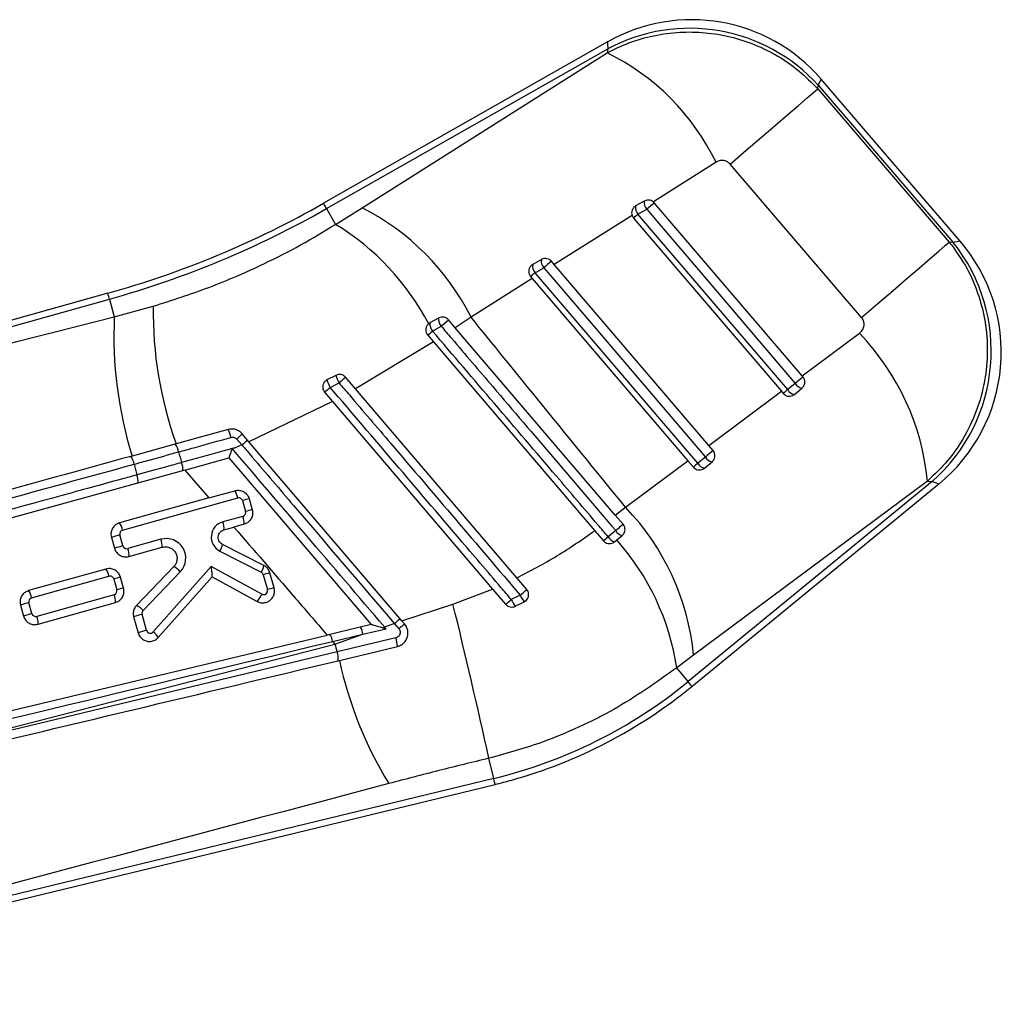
# Model space of a CAD drawing. Extents: x 23 to 201, y 8 to 142.
# Tile 28 of 28: x 191 to 201, y 127 to 137. Entities that reach past the tile are written whole.
import ezdxf

# ---------------------------------------------------------------- set-up
doc = ezdxf.new("R2010")
doc.units = 0
doc.header["$LTSCALE"] = 0.5
doc.layers.get('0').update_dxf_attribs({"linetype": 'CONTINUOUS'})

msp = doc.modelspace()

# ---------------------------------------------------------------- linework, layer by layer
at = {"color": 7, "linetype": 'CONTINUOUS'}
for p, q in [((197.197547, 137.001655), (194.302559, 135.354808)), ((194.333447, 135.300511), (197.202613, 136.932669)), ((194.696066, 135.310236), (197.195395, 136.891168)), ((197.202613, 136.932669), (197.195395, 136.891168)), ((200.796925, 134.968781), (199.377858, 136.622457)), ((199.3436, 136.523587), (199.349799, 136.559232)), ((199.3436, 136.523587), (200.686102, 134.959519)), ((199.349799, 136.559232), (200.725522, 134.956067)), ((198.306151, 135.77413), (197.667127, 135.369354)), ((199.791195, 134.190221), (198.449784, 135.755207)), ((197.574486, 135.377981), (197.485997, 135.327642)), ((194.333447, 135.300511), (194.424582, 135.140307)), ((194.424582, 135.140307), (194.696066, 135.310236)), ((197.510143, 135.243437), (197.598632, 135.293773)), ((197.676398, 135.360116), (197.667127, 135.369354)), ((199.184464, 133.593199), (197.676398, 135.360116)), ((197.449138, 135.231317), (196.655684, 134.729011)), ((197.464385, 135.204348), (198.973592, 133.436095)), ((200.725522, 134.956067), (200.686102, 134.959519)), ((196.52478, 134.780844), (196.436291, 134.730504)), ((196.460431, 134.646321), (196.54892, 134.696658)), ((196.655684, 134.729011), (196.626695, 134.762979)), ((198.231169, 132.883103), (196.655684, 134.729011)), ((196.431713, 134.587251), (195.807161, 134.191987)), ((196.414678, 134.607211), (196.431713, 134.587251)), ((196.431713, 134.587251), (198.020264, 132.726036)), ((192.100831, 134.436789), (185.332826, 132.542814)), ((185.395934, 132.495607), (192.117665, 134.376633)), ((192.117665, 134.376633), (192.167882, 134.197187)), ((192.167882, 134.197187), (192.564621, 134.305282)), ((195.475075, 134.183706), (195.386586, 134.133368)), ((195.807161, 134.191987), (195.645904, 134.085097)), ((195.386586, 134.133368), (195.374992, 134.125366)), ((195.413781, 134.051672), (195.501498, 134.101385)), ((195.501498, 134.101385), (195.576989, 134.165841)), ((195.645904, 134.085097), (195.576989, 134.165841)), ((197.278591, 132.172168), (195.645904, 134.085097)), ((195.364972, 134.010074), (195.424778, 133.940003)), ((199.184464, 133.593199), (199.768849, 134.028692)), ((195.424778, 133.940003), (194.62767, 133.461177)), ((195.424778, 133.940003), (197.068956, 132.013613)), ((194.427667, 133.599024), (194.337215, 133.552368)), ((194.62767, 133.461177), (194.526662, 133.579563)), ((199.19289, 133.58333), (199.184464, 133.593199)), ((194.370591, 133.476469), (194.460278, 133.522504)), ((199.115162, 133.517019), (199.037834, 133.453601)), ((199.105295, 133.404412), (199.18262, 133.467831)), ((194.312665, 133.427499), (194.392634, 133.333772)), ((196.274089, 131.531499), (194.62767, 133.461177)), ((198.231169, 132.883103), (198.973592, 133.436095)), ((198.973592, 133.436095), (198.992037, 133.414482)), ((194.392634, 133.333772), (193.54179, 132.920805)), ((194.392634, 133.333772), (196.027281, 131.417888)), ((193.328851, 133.045584), (192.799095, 132.899531)), ((193.54179, 132.920805), (193.473065, 133.001351)), ((192.799095, 132.899531), (192.349436, 132.77556)), ((193.371413, 132.85109), (193.406202, 132.861672)), ((193.469258, 132.88895), (193.406202, 132.861672)), ((193.417246, 132.948288), (193.469258, 132.88895)), ((195.102349, 131.091777), (193.54179, 132.920805)), ((198.275619, 132.831024), (198.231169, 132.883103)), ((198.197873, 132.764725), (198.120545, 132.701307)), ((192.885894, 132.63194), (193.337162, 132.756354)), ((193.337162, 132.756354), (194.787779, 131.056185)), ((197.383564, 132.251918), (198.020264, 132.726036)), ((198.020264, 132.726036), (198.074769, 132.662176)), ((198.188024, 132.652106), (198.265349, 132.715525)), ((192.885894, 132.63194), (186.698154, 130.925986)), ((192.885894, 132.63194), (193.131431, 132.347898)), ((200.511833, 132.515778), (198.020889, 130.472812)), ((198.060506, 130.424511), (200.57994, 132.490847)), ((200.464236, 132.519946), (198.077863, 130.743743)), ((200.464236, 132.519946), (200.511833, 132.515778)), ((193.131431, 132.347898), (193.395807, 132.421882)), ((193.131431, 132.347898), (192.221365, 132.093223)), ((192.251963, 132.019752), (193.426405, 132.348411)), ((193.475704, 132.32067), (193.506942, 132.209047)), ((193.543707, 132.33866), (193.574945, 132.227036)), ((193.479202, 132.159747), (193.274074, 132.102343)), ((197.278591, 132.172168), (197.383564, 132.251918)), ((197.358351, 132.078718), (197.278591, 132.172168)), ((193.491723, 132.079137), (193.388506, 132.050253)), ((192.255459, 131.858829), (192.224223, 131.970453)), ((193.286595, 132.021734), (193.388506, 132.050253)), ((197.068956, 132.013613), (197.157498, 131.90987)), ((197.282367, 132.01387), (197.205811, 131.951076)), ((197.29371, 131.918626), (197.348081, 131.963219)), ((192.138143, 131.945324), (192.169381, 131.8337)), ((192.642969, 131.925734), (192.304759, 131.831088)), ((193.694611, 131.656587), (193.271646, 131.873509)), ((197.270756, 131.8998), (197.29371, 131.918626)), ((192.317281, 131.750478), (192.655491, 131.845124)), ((193.244178, 131.805895), (193.667143, 131.588972)), ((192.082713, 131.622276), (191.293473, 131.401412)), ((192.774301, 131.646361), (192.393871, 131.250988)), ((192.460557, 131.199089), (192.840987, 131.594461)), ((193.156389, 131.646786), (192.565471, 130.979902)), ((193.672461, 131.365641), (193.156389, 131.646786)), ((193.687408, 131.56416), (193.730116, 131.411547)), ((193.798118, 131.429537), (193.755411, 131.582149)), ((191.324069, 131.327941), (192.113311, 131.548805)), ((192.16261, 131.521064), (192.193847, 131.40944)), ((192.26185, 131.42743), (192.230613, 131.539054)), ((192.61631, 130.923277), (193.164997, 131.542502)), ((193.164997, 131.542502), (193.625151, 131.29182)), ((196.375283, 131.412895), (196.274089, 131.531499)), ((192.166107, 131.36014), (191.376865, 131.139277)), ((195.622579, 131.264953), (196.027281, 131.417888)), ((196.027281, 131.417888), (196.16, 131.262338)), ((196.308368, 131.355452), (196.217396, 131.310925)), ((191.210251, 131.253513), (191.241488, 131.141889)), ((191.327566, 131.167018), (191.296329, 131.278642)), ((191.389387, 131.058668), (192.178628, 131.279531)), ((195.102349, 131.091777), (195.622579, 131.264953)), ((196.257626, 131.242187), (196.349367, 131.287337)), ((192.497014, 130.99565), (192.450861, 131.160575)), ((192.364783, 131.135447), (192.410935, 130.970521)), ((194.787779, 131.056185), (194.338228, 130.948569)), ((194.92354, 131.031093), (195.024415, 131.065401)), ((195.024415, 131.065401), (195.071187, 131.012342)), ((195.130087, 131.059269), (195.102349, 131.091777)), ((194.394658, 130.883015), (194.704323, 130.95587)), ((194.41778, 130.856152), (194.704323, 130.95587)), ((194.704323, 130.95587), (194.939972, 131.01245)), ((194.939972, 131.01245), (194.92354, 131.031093)), ((187.177839, 129.23569), (194.338228, 130.948569)), ((189.553488, 129.600825), (194.41778, 130.856152)), ((194.394658, 130.883015), (194.41778, 130.856152)), ((195.039315, 130.920107), (194.439872, 130.776126)), ((194.464331, 130.689792), (195.055844, 130.831396)), ((198.077863, 130.743743), (197.904946, 130.614181)), ((198.020889, 130.472812), (197.904946, 130.614181)), ((196.037986, 129.484365), (195.988055, 129.690212)), ((196.037986, 129.484365), (186.829763, 127.250897)), ((186.799391, 127.179253), (196.052708, 129.423658))]:
    msp.add_line(p, q, dxfattribs=at)
at = {"color": 8, "linetype": 'CONTINUOUS', "flags": 128}
for points in [[(197.197547, 137.001655), (197.198816, 136.984375), (197.202613, 136.932669)], [(199.349799, 136.559232), (199.37083, 136.606621), (199.377858, 136.622457), (199.377858, 136.622457)], [(194.333447, 135.300511), (194.319954, 135.324232), (194.310296, 135.341208), (194.304495, 135.351406), (194.302559, 135.354808)], [(200.796925, 134.968781), (200.779041, 134.965597), (200.725522, 134.956067)], [(192.117665, 134.376633), (192.11031, 134.402913), (192.105046, 134.421721), (192.101884, 134.43302), (192.100831, 134.436789)], [(200.511833, 132.515778), (200.562881, 132.497092), (200.57994, 132.490847), (200.57994, 132.490847)], [(198.060506, 130.424511), (198.058023, 130.427538), (198.050581, 130.43661), (198.038196, 130.451711), (198.020889, 130.472812)], [(196.052708, 129.423658), (196.051787, 129.427461), (196.049022, 129.438863), (196.044417, 129.457843), (196.037986, 129.484365)]]:
    msp.add_lwpolyline(points, dxfattribs=at)
at = {"color": 7, "linetype": 'CONTINUOUS', "flags": 128}
for points in [[(198.449784, 135.755207), (198.614739, 135.896865), (198.769965, 136.030197), (198.912342, 136.15253), (199.03902, 136.261407), (199.14745, 136.354643), (199.235462, 136.430369), (199.301284, 136.487062), (199.3436, 136.523587)], [(197.598632, 135.293773), (197.704064, 135.17025), (198.125791, 134.676158), (199.115162, 133.517019)], [(199.037834, 133.453601), (198.932402, 133.577124), (198.510676, 134.071217), (197.510143, 135.243437)], [(199.791195, 134.190221), (199.956333, 134.332032), (200.111743, 134.465521), (200.254299, 134.588004), (200.381141, 134.697019), (200.489714, 134.790376), (200.577839, 134.866197), (200.643744, 134.922958), (200.686102, 134.959519)], [(196.54892, 134.696658), (196.654352, 134.573134), (197.076072, 134.079039), (198.197873, 132.764725)], [(198.120545, 132.701307), (198.015114, 132.824831), (197.593393, 133.318926), (196.460431, 134.646321)], [(197.358351, 132.078718), (197.356789, 132.077385), (197.352179, 132.073453), (197.344761, 132.067121), (197.334903, 132.058709), (197.32311, 132.048643), (197.309973, 132.037431), (197.29616, 132.025642), (197.282367, 132.01387)], [(194.439872, 130.776126), (191.305383, 130.022073), (190.394365, 129.802998), (189.553488, 129.600825)]]:
    msp.add_lwpolyline(points, dxfattribs=at)
at = {"color": 7, "linetype": 'CONTINUOUS'}
for centre, radius, start, end in [((198.057701, 135.489592), 1.739596, 40.6150965, 119.6635257), ((198.036558, 135.368024), 1.773014, 42.2104006, 118.0573177), ((196.124968, 134.715987), 2.4243, 25.8791209, 63.7977727), ((197.675357, 135.361339), 0.102234, 170.6314611, 221.3680359), ((189.463362, 143.861622), 9.786916, 285.633875, 299.633875), ((189.463362, 143.861622), 9.849383, 285.633875, 299.633875), ((193.542216, 133.05265), 2.535363, 26.703799, 62.9284545), ((197.586833, 135.310992), 0.102201, 170.6240072, 221.3765643), ((260.19718, 61.995472), 96.39097, 130.43737947, 130.49814019), ((222.951484, 105.41468), 39.204803, 130.4612997, 130.5492513), ((193.061267, 132.911212), 2.612947, 27.6887766, 58.5500363), ((199.337354, 133.848124), 1.776105, 311.3965738, 38.594526), ((199.476769, 133.835917), 1.739596, 309.3006947, 40.6855949), ((196.625632, 134.764209), 0.102215, 170.6337094, 221.3663519), ((196.537128, 134.713867), 0.1022, 170.6307934, 221.3699397), ((225.903481, 100.350905), 45.18098, 130.3901652, 130.5197849), ((211.501253, 117.004599), 23.183111, 130.449951, 130.5987083), ((196.538469, 134.245675), 3.974296, 179.1406511, 199.7984659), ((196.315628, 134.004484), 4.15222, 177.3399782, 197.2155877), ((195.587804, 134.174488), 0.113105, 175.3252293, 220.2652395), ((195.504213, 134.127149), 0.117791, 176.9738933, 219.8491265), ((178.277713, 154.108518), 26.380331, 310.3704645, 310.5097505), ((197.936129, 132.269359), 2.540496, 5.6606979, 43.8295901), ((194.701931, 133.6707), 0.283476, 194.646004, 211.5190933), ((190.752695, 137.903214), 5.739058, 310.2426686, 311.1165956), ((257.842001, 64.757704), 90.425025, 130.43566495, 130.50040247), ((191.518795, 136.791007), 4.372516, 309.7144364, 310.7083772), ((194.657077, 133.647736), 0.333776, 196.6020301, 210.8716994), ((199.199646, 133.562031), 0.095727, 208.0481047, 259.7547076), ((224.098295, 104.069042), 38.619672, 130.4590228, 130.5483805), ((199.122318, 133.498612), 0.095726, 208.047515, 259.7564679), ((193.076052, 132.910401), 0.286673, 11.0585248, 28.1356478), ((193.189236, 133.244037), 0.373437, 307.6307422, 319.4682251), ((192.652522, 132.792808), 0.171881, 8.0641516, 37.248339), ((191.872213, 134.788622), 2.481795, 310.0536235, 311.8049123), ((192.194758, 132.666615), 0.176831, 8.2617693, 36.6032801), ((204.468603, 136.189808), 12.124495, 196.1520876, 196.6861084), ((229.426287, 96.223345), 48.067518, 130.3955444, 130.5173362), ((198.282364, 132.809731), 0.09573, 208.042538, 259.7615137), ((204.36331, 135.654013), 12.353897, 193.872465, 194.3966198), ((192.703139, 132.645655), 0.164032, 353.282105, 22.5359775), ((212.682199, 115.620485), 22.445405, 130.4480831, 130.601811), ((198.205038, 132.746314), 0.095733, 208.0432259, 259.762409), ((192.24437, 132.519156), 0.165551, 353.501887, 22.4700675), ((193.257469, 132.321162), 0.17112, 9.1627467, 36.0572612), ((193.437185, 132.309891), 0.04, 15.633875, 105.633875), ((193.850184, 131.042631), 1.331773, 103.3045203, 106.3311503), ((193.468422, 132.198267), 0.04, 285.633875, 15.633875), ((193.315593, 132.093055), 0.176679, 355.481692, 22.1771748), ((193.88171, 130.929914), 1.332903, 103.3058044, 106.3298661), ((195.553476, 130.495524), 2.536561, 5.6157331, 43.822865), ((192.08303, 131.992505), 0.171116, 9.1624483, 36.0575596), ((193.317192, 131.948263), 0.16, 105.633875, 242.8484989), ((193.110465, 132.035652), 0.176679, 355.481692, 22.1771748), ((192.698044, 130.187323), 1.845009, 104.8809965, 107.6659957), ((192.262742, 131.981232), 0.04, 105.633875, 195.633875), ((197.373099, 132.063631), 0.103482, 208.74219, 256.0094177), ((192.729542, 130.074861), 1.845886, 104.8821746, 107.6658082), ((192.29398, 131.869608), 0.04, 195.633875, 285.633875), ((192.479404, 131.859049), 0.176637, 355.4784311, 22.1804357), ((192.696868, 131.733133), 0.2, 316.1034608, 105.633875), ((193.053316, 131.92282), 0.223829, 328.5075646, 347.2730984), ((157.528269, 178.422429), 61.105597, 310.43137461, 310.49091405), ((197.299815, 132.003373), 0.107573, 209.0883335, 254.327568), ((195.401742, 130.236658), 2.531512, 8.5764572, 41.6372282), ((192.141151, 131.764397), 0.176679, 355.4816668, 22.1772), ((193.47628, 131.705898), 0.22383, 328.5076377, 347.2731354), ((191.944371, 131.521554), 0.171124, 9.1629958, 36.056909), ((192.687135, 131.46557), 0.200707, 39.9550998, 64.25962), ((193.648889, 131.55338), 0.04, 15.633875, 62.8484989), ((194.062086, 130.285371), 1.332548, 103.3054006, 106.33027), ((192.12409, 131.510284), 0.04, 15.633875, 105.633875), ((192.537287, 130.242276), 1.332548, 103.3054006, 106.33027), ((191.155138, 131.300697), 0.171114, 9.1614163, 36.056611), ((192.155327, 131.39866), 0.04, 285.633875, 15.633875), ((192.0025, 131.293449), 0.176677, 355.4815991, 22.1773079), ((192.568524, 130.130652), 1.332548, 103.3054006, 106.33027), ((193.404695, 131.485175), 0.293235, 318.7471701, 335.9435481), ((193.691596, 131.400767), 0.04, 241.4194129, 15.633875), ((194.104604, 130.1335), 1.331783, 103.3048734, 106.331418), ((191.886663, 136.573922), 6.839876, 310.2752108, 311.0139563), ((196.534736, 131.445309), 0.243551, 201.650581, 220.4376225), ((191.769944, 129.496266), 1.844227, 104.880809, 107.6669453), ((191.334849, 131.289421), 0.04, 105.633875, 195.633875), ((139.445818, 117.397295), 57.863118, 12.2658637, 13.86666092), ((192.897655, 135.174334), 5.093781, 309.8258552, 310.671729), ((196.479718, 131.418312), 0.283452, 202.2627094, 218.4153494), ((191.801181, 129.384642), 1.844227, 104.880809, 107.6669453), ((191.366086, 131.177797), 0.04, 195.633875, 285.633875), ((192.924658, 129.377574), 1.844879, 104.8813007, 107.6664536), ((192.306704, 131.070194), 0.20071, 39.9555158, 64.2596026), ((192.489381, 131.171355), 0.04, 136.1034608, 195.633875), ((191.213302, 131.072593), 0.176635, 355.4783708, 22.1805362), ((193.218089, 133.210735), 2.804509, 310.0966725, 311.6577308), ((195.484304, 130.554249), 0.616859, 125.0455846, 132.0447896), ((192.970704, 129.212994), 1.844517, 104.8808524, 107.6665968), ((192.535534, 131.00643), 0.04, 195.633875, 318.4562541), ((192.461211, 130.835161), 0.178382, 29.6020906, 54.2337138), ((194.233559, 130.863177), 0.162316, 7.020389, 34.6548127), ((194.488273, 130.923551), 0.218454, 8.5077571, 29.2027164), ((187.366323, 139.878845), 11.635903, 310.4262894, 310.5019576), ((206.903191, 134.259898), 12.941058, 195.2492846, 195.6168482), ((194.642322, 130.80024), 0.414695, 4.3089066, 16.8012598), ((194.253089, 130.706998), 0.199165, 354.1365399, 20.3094891), ((198.412411, 131.541345), 4.038871, 192.171544, 211.4844086), ((194.864888, 134.320852), 4.976722, 283.633875, 309.3571776), ((194.864888, 134.320852), 5.039189, 285.633875, 309.3571776), ((194.864888, 134.320852), 5.039189, 283.633875, 285.633875)]:
    msp.add_arc(centre, radius, start, end, dxfattribs=at)
msp.add_ellipse((193.147351, 131.643217), major_axis=(-0.017597, 0.100437), ratio=0.093366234, start_param=3.215772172, end_param=4.73157232, dxfattribs=at)
for points, knots in [([(197.195395, 136.891168), (197.268048, 136.926903), (197.420177, 137.00173), (197.670412, 137.071972), (197.932822, 137.107556), (198.195599, 137.10261), (198.454027, 137.060274), (198.704783, 136.979316), (198.941497, 136.861417), (199.159322, 136.710989), (199.282174, 136.586055), (199.3436, 136.523587)], [0, 0, 0, 0, 0.103622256, 0.216977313, 0.330331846, 0.440538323, 0.550744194, 0.663028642, 0.775313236, 0.887655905, 1, 1, 1, 1]), ([(198.449784, 135.755207), (198.441296, 135.763422), (198.424321, 135.779851), (198.390662, 135.792237), (198.355091, 135.793704), (198.326367, 135.785808), (198.311044, 135.776957), (198.306151, 135.77413)], [0, 0, 0, 0, 0.219082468, 0.43816441, 0.657677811, 0.890686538, 1, 1, 1, 1]), ([(197.667127, 135.369354), (197.659679, 135.374516), (197.644786, 135.384839), (197.617795, 135.389876), (197.593544, 135.387203), (197.580026, 135.380661), (197.574486, 135.377981)], [0, 0, 0, 0, 0.269086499, 0.538058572, 0.810706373, 1, 1, 1, 1]), ([(197.485997, 135.327642), (197.478246, 135.322124), (197.462745, 135.311089), (197.448633, 135.28585), (197.442955, 135.258079), (197.447142, 135.239955), (197.449138, 135.231317)], [0, 0, 0, 0, 0.2561411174, 0.512277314, 0.7675311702, 1, 1, 1, 1]), ([(197.449138, 135.231317), (197.449284, 135.230886), (197.452594, 135.221129), (197.458622, 135.212549), (197.464385, 135.204348)], [0, 0, 0, 0, 0.044190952, 1, 1, 1, 1]), ([(192.564621, 134.305282), (192.755122, 134.36599), (193.139751, 134.488564), (193.642147, 134.707669), (194.072626, 134.927265), (194.306859, 135.069048), (194.424582, 135.140307)], [0, 0, 0, 0, 0.293185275, 0.591953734, 0.794919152, 1, 1, 1, 1]), ([(200.686102, 134.959519), (200.750088, 134.871083), (200.86682, 134.709746), (200.981054, 134.441472), (201.053754, 134.170195), (201.08121, 133.880448), (201.059928, 133.574981), (200.983717, 133.271582), (200.85484, 132.9857), (200.682393, 132.728806), (200.536955, 132.589566), (200.464236, 132.519946)], [0, 0, 0, 0, 0.121679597, 0.22198522, 0.322290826, 0.432323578, 0.542356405, 0.659191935, 0.776027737, 0.888013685, 1, 1, 1, 1]), ([(196.626695, 134.762979), (196.620251, 134.769208), (196.607364, 134.781666), (196.58171, 134.791131), (196.554819, 134.792307), (196.535733, 134.786767), (196.526377, 134.781707), (196.52478, 134.780844)], [0, 0, 0, 0, 0.235754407, 0.471488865, 0.708333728, 0.950218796, 1, 1, 1, 1]), ([(196.436291, 134.730504), (196.428539, 134.724977), (196.413036, 134.713925), (196.398768, 134.688597), (196.393638, 134.660476), (196.398156, 134.631285), (196.409147, 134.61527), (196.414678, 134.607211)], [0, 0, 0, 0, 0.201191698, 0.402326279, 0.604294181, 0.800868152, 1, 1, 1, 1]), ([(185.420608, 132.481724), (185.520247, 132.506981), (187.768515, 133.07688), (190.018046, 133.649727), (192.167882, 134.197187)], [0, 0, 0, 0, 0.044318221, 1, 1, 1, 1]), ([(195.576989, 134.165841), (195.570541, 134.172075), (195.557645, 134.184544), (195.53191, 134.194026), (195.504982, 134.195149), (195.485938, 134.18959), (195.476645, 134.184556), (195.475075, 134.183706)], [0, 0, 0, 0, 0.237251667, 0.474529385, 0.711418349, 0.951249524, 1, 1, 1, 1]), ([(197.383564, 132.251918), (197.081738, 132.622842), (196.555818, 133.269164), (196.03085, 133.916259), (195.807161, 134.191987)], [0, 0, 0, 0, 0.573898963, 1, 1, 1, 1]), ([(199.768849, 134.028692), (199.779413, 134.038238), (199.800583, 134.057367), (199.817046, 134.096943), (199.818158, 134.137042), (199.807449, 134.168821), (199.795673, 134.184326), (199.791195, 134.190221)], [0, 0, 0, 0, 0.23546995, 0.471861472, 0.687072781, 0.88101624, 1, 1, 1, 1]), ([(195.374992, 134.125366), (195.368358, 134.118643), (195.355092, 134.105198), (195.34538, 134.078031), (195.344987, 134.049636), (195.352854, 134.026103), (195.361754, 134.014331), (195.364972, 134.010074)], [0, 0, 0, 0, 0.220540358, 0.441037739, 0.661878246, 0.877724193, 1, 1, 1, 1]), ([(195.501498, 134.101385), (195.536631, 134.060202), (195.712296, 133.854283), (196.305916, 133.158443), (196.864409, 132.50379), (197.282367, 132.01387)], [0, 0, 0, 0, 0.059184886, 0.2959248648, 1, 1, 1, 1]), ([(197.205811, 131.951076), (197.170677, 131.992259), (196.995007, 132.198173), (196.397656, 132.898366), (195.835452, 133.557386), (195.413781, 134.051672)], [0, 0, 0, 0, 0.0588163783, 0.2940820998, 1, 1, 1, 1]), ([(194.526662, 133.579563), (194.520069, 133.58592), (194.50688, 133.598635), (194.480575, 133.607936), (194.452846, 133.609097), (194.436022, 133.602367), (194.427667, 133.599024)], [0, 0, 0, 0, 0.251596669, 0.503252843, 0.753304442, 1, 1, 1, 1]), ([(199.18262, 133.467831), (199.189217, 133.474438), (199.202418, 133.487656), (199.212337, 133.514658), (199.212963, 133.542784), (199.205411, 133.566577), (199.196412, 133.578617), (199.19289, 133.58333)], [0, 0, 0, 0, 0.21981791, 0.4397970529, 0.6552901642, 0.8650789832, 1, 1, 1, 1]), ([(194.337215, 133.552368), (194.329514, 133.547384), (194.314115, 133.537417), (194.298966, 133.513908), (194.291929, 133.487095), (194.294394, 133.459245), (194.303266, 133.439297), (194.310836, 133.429794), (194.312665, 133.427499)], [0, 0, 0, 0, 0.186522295, 0.372966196, 0.561129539, 0.750687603, 0.939771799, 1, 1, 1, 1]), ([(196.217396, 131.310925), (196.182269, 131.352114), (196.006634, 131.558056), (195.391025, 132.279899), (194.810556, 132.960562), (194.370591, 133.476469)], [0, 0, 0, 0, 0.057060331, 0.285301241, 1, 1, 1, 1]), ([(194.460278, 133.522504), (194.495403, 133.481315), (194.671032, 133.275368), (195.287059, 132.553016), (195.867966, 131.871856), (196.308368, 131.355452)], [0, 0, 0, 0, 0.0570202, 0.285102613, 1, 1, 1, 1]), ([(198.992037, 133.414482), (198.998436, 133.408294), (199.011228, 133.395924), (199.036596, 133.38644), (199.063443, 133.38511), (199.08741, 133.391722), (199.100082, 133.400713), (199.105295, 133.404412)], [0, 0, 0, 0, 0.206674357, 0.41314517, 0.624824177, 0.845658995, 1, 1, 1, 1]), ([(192.822703, 132.816919), (192.874433, 132.831236), (193.052208, 132.880437), (193.230787, 132.930145), (193.357403, 132.965388)], [0, 0, 0, 0, 0.2909850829, 1, 1, 1, 1]), ([(193.473065, 133.001351), (193.461594, 133.012387), (193.438653, 133.034457), (193.392927, 133.050575), (193.35512, 133.05181), (193.334274, 133.04687), (193.328851, 133.045584)], [0, 0, 0, 0, 0.2977837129, 0.5954994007, 0.8947520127, 1, 1, 1, 1]), ([(193.357403, 132.965388), (193.359691, 132.96594), (193.368372, 132.968033), (193.384033, 132.967743), (193.402985, 132.961537), (193.412515, 132.952684), (193.417246, 132.948288)], [0, 0, 0, 0, 0.107979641, 0.409576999, 0.706854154, 1, 1, 1, 1]), ([(193.406202, 132.861672), (193.354195, 132.847184), (193.169905, 132.795844), (192.986379, 132.745011), (192.854645, 132.708523)], [0, 0, 0, 0, 0.282201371, 1, 1, 1, 1]), ([(193.469258, 132.88895), (193.504383, 132.847762), (193.680009, 132.641821), (194.198392, 132.033971), (194.681656, 131.46731), (195.024415, 131.065401)], [0, 0, 0, 0, 0.0677597, 0.338800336, 1, 1, 1, 1]), ([(192.349436, 132.77556), (191.314553, 132.490244), (189.359748, 131.951306), (187.406241, 131.412727), (186.48693, 131.159274)], [0, 0, 0, 0, 0.529404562, 1, 1, 1, 1]), ([(192.369754, 132.692024), (192.421502, 132.706248), (192.572554, 132.747766), (192.723481, 132.78949), (192.822703, 132.816919)], [0, 0, 0, 0, 0.342589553, 1, 1, 1, 1]), ([(193.337291, 132.756389), (193.337998, 132.757313), (193.339413, 132.759161), (193.344384, 132.771694), (193.351008, 132.790368), (193.359578, 132.815988), (193.365844, 132.836673), (193.36969, 132.848291), (193.370221, 132.849671), (193.370637, 132.850561), (193.371127, 132.850985), (193.371337, 132.851062), (193.371413, 132.85109)], [0, 0, 0, 0, 0.170578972, 0.340794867, 0.520124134, 0.725685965, 0.963540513, 0.977745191, 0.986471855, 0.995255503, 0.998272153, 1, 1, 1, 1]), ([(194.92354, 131.031093), (194.65863, 131.341718), (194.142148, 131.947331), (193.624772, 132.553995), (193.37231, 132.850038), (193.371413, 132.85109)], [0, 0, 0, 0, 0.512021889, 0.998266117, 1, 1, 1, 1]), ([(198.265349, 132.715525), (198.271904, 132.722077), (198.285019, 132.735187), (198.29498, 132.761994), (198.295744, 132.789919), (198.288364, 132.813882), (198.279293, 132.826083), (198.275619, 132.831024)], [0, 0, 0, 0, 0.218437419, 0.437070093, 0.650545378, 0.858480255, 1, 1, 1, 1]), ([(186.519193, 131.085), (187.382756, 131.322187), (189.332281, 131.857644), (191.283082, 132.393521), (192.369754, 132.692024)], [0, 0, 0, 0, 0.442961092, 1, 1, 1, 1]), ([(192.854645, 132.708523), (192.802935, 132.69422), (192.650551, 132.65207), (192.498082, 132.610135), (192.397352, 132.58243)], [0, 0, 0, 0, 0.339337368, 1, 1, 1, 1]), ([(198.074769, 132.662176), (198.081224, 132.655945), (198.094126, 132.643492), (198.119681, 132.634042), (198.146746, 132.632841), (198.170554, 132.639633), (198.183063, 132.648564), (198.188024, 132.652106)], [0, 0, 0, 0, 0.208044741, 0.415826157, 0.629942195, 0.853261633, 1, 1, 1, 1]), ([(192.397352, 132.58243), (192.345608, 132.568216), (192.086889, 132.497148), (191.325142, 132.287897), (190.615251, 132.0929), (190.112295, 131.954744)], [0, 0, 0, 0, 0.06792542, 0.339626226, 1, 1, 1, 1]), ([(193.395807, 132.421882), (193.409161, 132.424242), (193.435871, 132.428963), (193.476148, 132.418699), (193.510484, 132.396633), (193.533374, 132.368022), (193.54077, 132.347007), (193.543707, 132.33866)], [0, 0, 0, 0, 0.2154422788, 0.4309256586, 0.6455352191, 0.8592244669, 1, 1, 1, 1]), ([(193.574945, 132.227036), (193.5773, 132.213706), (193.58201, 132.187046), (193.571838, 132.146946), (193.549936, 132.112619), (193.521328, 132.089579), (193.500153, 132.08211), (193.491723, 132.079137)], [0, 0, 0, 0, 0.213557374, 0.427079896, 0.641501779, 0.857283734, 1, 1, 1, 1]), ([(192.221365, 132.093223), (192.208616, 132.088251), (192.183117, 132.078305), (192.153935, 132.04828), (192.136118, 132.011158), (192.131805, 131.974967), (192.136398, 131.953485), (192.138143, 131.945324)], [0, 0, 0, 0, 0.217265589, 0.434529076, 0.651765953, 0.867703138, 1, 1, 1, 1]), ([(197.348081, 131.963219), (197.354581, 131.969705), (197.367586, 131.982683), (197.377578, 132.009184), (197.378554, 132.03684), (197.371394, 132.061047), (197.362211, 132.073488), (197.358351, 132.078718)], [0, 0, 0, 0, 0.215732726, 0.431661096, 0.642932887, 0.849902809, 1, 1, 1, 1]), ([(193.271646, 131.873509), (193.26411, 131.87835), (193.249036, 131.888032), (193.234044, 131.910971), (193.226996, 131.937063), (193.229004, 131.964159), (193.239823, 131.989163), (193.258392, 132.009275), (193.275688, 132.018517), (193.285477, 132.021404), (193.286595, 132.021734)], [0, 0, 0, 0, 0.139089, 0.278196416, 0.417073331, 0.55645059, 0.696982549, 0.838824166, 0.981579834, 1, 1, 1, 1]), ([(193.388506, 132.050253), (193.591095, 131.815474), (193.907843, 131.448397), (194.224208, 131.080986), (194.338228, 130.948569)], [0, 0, 0, 0, 0.639591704, 1, 1, 1, 1]), ([(196.274089, 131.531499), (196.411933, 131.603386), (196.689135, 131.747948), (196.941889, 131.924736), (197.068956, 132.013613)], [0, 0, 0, 0, 0.497269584, 1, 1, 1, 1]), ([(197.157498, 131.90987), (197.164058, 131.903556), (197.177171, 131.890934), (197.203197, 131.88153), (197.230647, 131.880651), (197.254089, 131.887776), (197.266214, 131.896523), (197.270756, 131.8998)], [0, 0, 0, 0, 0.212373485, 0.424535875, 0.64210416, 0.865919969, 1, 1, 1, 1]), ([(192.169381, 131.8337), (192.174236, 131.821178), (192.183948, 131.796134), (192.213164, 131.767205), (192.24933, 131.749172), (192.285871, 131.743987), (192.308106, 131.748582), (192.317281, 131.750478)], [0, 0, 0, 0, 0.212196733, 0.424396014, 0.636621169, 0.850053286, 1, 1, 1, 1]), ([(192.655491, 131.845124), (192.668867, 131.847487), (192.695623, 131.852214), (192.735927, 131.84189), (192.770427, 131.819778), (192.795531, 131.787424), (192.808579, 131.748809), (192.808101, 131.708237), (192.795893, 131.672469), (192.780832, 131.654258), (192.774301, 131.646361)], [0, 0, 0, 0, 0.1299950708, 0.2600218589, 0.3891632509, 0.517211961, 0.6447644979, 0.7726090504, 0.9013963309, 1, 1, 1, 1]), ([(193.755411, 131.582149), (193.750547, 131.594646), (193.74082, 131.619641), (193.716879, 131.643761), (193.699985, 131.653492), (193.694611, 131.656587)], [0, 0, 0, 0, 0.405439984, 0.810902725, 1, 1, 1, 1]), ([(192.230613, 131.539054), (192.225756, 131.551578), (192.216042, 131.576627), (192.186819, 131.605558), (192.150645, 131.623587), (192.114109, 131.628766), (192.091881, 131.624171), (192.082713, 131.622276)], [0, 0, 0, 0, 0.212232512, 0.42447164, 0.636720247, 0.850166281, 1, 1, 1, 1]), ([(191.293473, 131.401412), (191.280729, 131.396443), (191.255241, 131.386506), (191.226064, 131.356496), (191.208244, 131.3194), (191.203907, 131.283203), (191.208501, 131.261706), (191.210251, 131.253513)], [0, 0, 0, 0, 0.217207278, 0.434405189, 0.65146701, 0.867178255, 1, 1, 1, 1]), ([(192.178628, 131.279531), (192.191372, 131.2845), (192.216858, 131.294437), (192.246031, 131.324443), (192.263856, 131.361536), (192.268193, 131.397736), (192.2636, 131.419239), (192.26185, 131.42743)], [0, 0, 0, 0, 0.2171329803, 0.4342563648, 0.6513368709, 0.8671925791, 1, 1, 1, 1]), ([(193.625151, 131.29182), (193.637636, 131.286533), (193.662602, 131.275958), (193.703956, 131.276931), (193.742514, 131.290565), (193.774642, 131.316628), (193.796059, 131.351877), (193.805121, 131.391492), (193.800378, 131.417258), (193.798118, 131.429537)], [0, 0, 0, 0, 0.1434759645, 0.286911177, 0.4312926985, 0.5767180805, 0.7224949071, 0.8677576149, 1, 1, 1, 1]), ([(196.349367, 131.287337), (196.357106, 131.29213), (196.372586, 131.301718), (196.388203, 131.324803), (196.395784, 131.351265), (196.394073, 131.378805), (196.385629, 131.399637), (196.377668, 131.409839), (196.375283, 131.412895)], [0, 0, 0, 0, 0.184041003, 0.368127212, 0.551778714, 0.73586292, 0.920872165, 1, 1, 1, 1]), ([(196.16, 131.262338), (196.166667, 131.255925), (196.180001, 131.243102), (196.206564, 131.23385), (196.233642, 131.232905), (196.249963, 131.239222), (196.257626, 131.242187)], [0, 0, 0, 0, 0.257198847, 0.514348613, 0.771986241, 1, 1, 1, 1]), ([(192.393871, 131.250988), (192.385493, 131.240311), (192.368733, 131.218955), (192.357752, 131.17745), (192.362397, 131.149698), (192.364783, 131.135447)], [0, 0, 0, 0, 0.3272220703, 0.6545178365, 1, 1, 1, 1]), ([(191.241488, 131.141889), (191.246347, 131.129361), (191.256065, 131.104304), (191.285299, 131.075371), (191.321492, 131.057341), (191.358025, 131.05218), (191.380243, 131.056776), (191.389387, 131.058668)], [0, 0, 0, 0, 0.212267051, 0.42453537, 0.636935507, 0.850585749, 1, 1, 1, 1]), ([(194.7883, 131.05631), (194.789473, 131.056275), (194.792122, 131.056195), (194.805812, 131.052951), (194.834335, 131.045032), (194.867939, 131.034792), (194.896478, 131.025861), (194.907488, 131.022465), (194.911849, 131.02112)], [0, 0, 0, 0, 0.099611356, 0.22488805, 0.421823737, 0.779308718, 0.912604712, 1, 1, 1, 1]), ([(195.055844, 130.831397), (195.07082, 130.836566), (195.100767, 130.846901), (195.135918, 130.880018), (195.158895, 130.922086), (195.166256, 130.969745), (195.158066, 131.018657), (195.139513, 131.045586), (195.130087, 131.059269)], [0, 0, 0, 0, 0.164382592, 0.328706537, 0.4946165, 0.661765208, 0.828138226, 1, 1, 1, 1]), ([(192.410935, 130.970521), (192.415795, 130.95799), (192.425516, 130.932926), (192.454743, 130.904029), (192.490989, 130.885849), (192.531523, 130.880678), (192.571489, 130.889216), (192.59974, 130.906013), (192.612703, 130.919519), (192.61631, 130.923277)], [0, 0, 0, 0, 0.155366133, 0.310734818, 0.46614042, 0.622393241, 0.779964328, 0.938770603, 1, 1, 1, 1]), ([(194.911849, 131.02112), (194.920844, 131.018364), (194.930226, 131.015489), (194.939586, 131.01257), (194.939972, 131.01245)], [0, 0, 0, 0, 0.958823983, 1, 1, 1, 1]), ([(195.071187, 131.012342), (195.075096, 131.006844), (195.082745, 130.996084), (195.086006, 130.976313), (195.082737, 130.957057), (195.072972, 130.939994), (195.058139, 130.926511), (195.045613, 130.922251), (195.039315, 130.920108)], [0, 0, 0, 0, 0.170616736, 0.333899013, 0.498312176, 0.664028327, 0.831072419, 1, 1, 1, 1]), ([(187.130273, 129.142157), (187.33214, 129.190531), (189.753817, 129.770846), (192.175157, 130.351116), (194.394658, 130.883015)], [0, 0, 0, 0, 0.0833582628, 1, 1, 1, 1]), ([(187.112058, 128.931034), (188.157445, 129.180967), (190.608308, 129.766924), (193.05897, 130.353445), (194.464331, 130.689792)], [0, 0, 0, 0, 0.426538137, 1, 1, 1, 1]), ([(197.904946, 130.614181), (197.695947, 130.465332), (197.379543, 130.239992), (196.911441, 130.006149), (196.488805, 129.828297), (196.174349, 129.741584), (195.988055, 129.690212)], [0, 0, 0, 0, 0.360391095, 0.545592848, 0.730793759, 1, 1, 1, 1]), ([(195.988055, 129.690212), (195.817593, 129.64866), (195.475882, 129.565362), (195.137643, 129.476507), (194.968133, 129.431978)], [0, 0, 0, 0, 0.498847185, 1, 1, 1, 1]), ([(194.968133, 129.431978), (192.666592, 128.819956), (189.958699, 128.099878), (187.249374, 127.381033), (186.842807, 127.273161)], [0, 0, 0, 0, 0.849938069, 1, 1, 1, 1])]:
    msp.add_open_spline(points, degree=3, knots=knots, dxfattribs=at)

doc.saveas('drawing.dxf')
